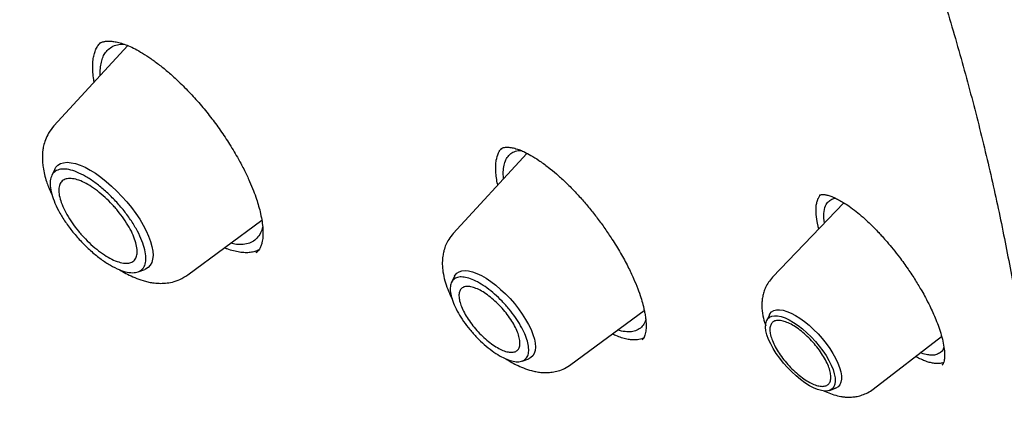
# Model space of a CAD drawing. Header units: millimetres. Extents: x 8 to 866, y 12 to 2084.
# Tile 15 of 100: x 688 to 705, y 784 to 790. Entities that reach past the tile are written whole.
import ezdxf

# ---------------------------------------------------------------- set-up
doc = ezdxf.new("R2010")
doc.units = ezdxf.units.MM

msp = doc.modelspace()

# ---------------------------------------------------------------- linework, layer by layer
at = {"color": 7, "linetype": 'Continuous', "lineweight": 30}
for p, q in [((690.035, 789.852), (688.794, 788.503)), ((696.739, 788.042), (695.501, 786.697)), ((688.809, 787.778), (688.756, 787.668)), ((701.654, 787.334), (701.656, 787.337)), ((702.06, 787.212), (700.864, 785.962)), ((691.04, 786.001), (692.285, 786.92)), ((701.735, 786.873), (701.728, 786.914)), ((692.189, 786.378), (692.186, 786.375)), ((692.205, 786.381), (692.19, 786.372)), ((690.206, 786.053), (690.32, 786.094)), ((695.523, 785.981), (695.472, 785.876)), ((697.477, 784.495), (698.709, 785.404)), ((700.812, 785.333), (700.765, 785.237)), ((702.552, 784.082), (703.703, 784.967)), ((696.658, 784.554), (696.768, 784.594)), ((703.716, 784.496), (703.711, 784.489)), ((701.82, 784.062), (701.92, 784.098))]:
    msp.add_line(p, q, dxfattribs=at)
at = {"color": 7, "linetype": 'Continuous', "lineweight": 30, "flags": 128}
for points in [[(688.809, 787.778), (688.827, 787.808), (688.862, 787.844), (688.905, 787.87), (688.957, 787.886), (689.016, 787.892), (689.083, 787.886), (689.156, 787.87), (689.234, 787.844), (689.317, 787.808), (689.403, 787.762), (689.492, 787.707), (689.582, 787.643), (689.673, 787.572), (689.763, 787.494), (689.852, 787.409), (689.937, 787.32), (690.019, 787.227), (690.097, 787.131), (690.168, 787.034), (690.234, 786.936), (690.292, 786.838), (690.342, 786.742), (690.384, 786.649), (690.417, 786.56), (690.44, 786.476), (690.454, 786.398), (690.458, 786.327), (690.452, 786.263), (690.437, 786.208), (690.411, 786.162), (690.377, 786.126), (690.334, 786.1), (690.32, 786.094)], [(695.523, 785.981), (695.531, 785.995), (695.56, 786.03), (695.598, 786.055), (695.644, 786.07), (695.698, 786.075), (695.758, 786.069), (695.825, 786.052), (695.897, 786.026), (695.973, 785.989), (696.052, 785.944), (696.133, 785.89), (696.215, 785.827), (696.296, 785.758), (696.376, 785.683), (696.454, 785.603), (696.527, 785.519), (696.596, 785.432), (696.66, 785.344), (696.716, 785.255), (696.766, 785.168), (696.807, 785.083), (696.839, 785.001), (696.863, 784.924), (696.877, 784.853), (696.881, 784.788), (696.876, 784.731), (696.861, 784.682), (696.837, 784.642), (696.803, 784.612), (696.768, 784.594)], [(700.812, 785.333), (700.82, 785.346), (700.847, 785.379), (700.884, 785.401), (700.929, 785.414), (700.981, 785.416), (701.04, 785.407), (701.105, 785.388), (701.174, 785.359), (701.248, 785.321)], [(701.482, 784.141), (701.408, 784.188), (701.334, 784.242), (701.259, 784.304), (701.185, 784.371), (701.114, 784.444), (701.046, 784.521), (700.983, 784.601), (700.925, 784.682), (700.875, 784.763), (700.832, 784.842), (700.797, 784.919), (700.77, 784.993), (700.753, 785.061), (700.746, 785.123), (700.748, 785.177), (700.759, 785.224), (700.78, 785.262), (700.81, 785.29), (700.849, 785.308), (700.896, 785.316), (700.949, 785.314), (701.009, 785.301), (701.074, 785.278), (701.144, 785.246), (701.216, 785.204), (701.291, 785.153), (701.366, 785.095), (701.44, 785.03), (701.513, 784.96), (701.582, 784.885), (701.648, 784.806), (701.708, 784.726), (701.762, 784.645), (701.81, 784.564), (701.849, 784.486), (701.879, 784.411), (701.901, 784.34), (701.913, 784.275), (701.916, 784.216), (701.909, 784.166), (701.893, 784.123), (701.867, 784.09), (701.833, 784.067), (701.79, 784.054), (701.74, 784.051), (701.683, 784.058), (701.621, 784.076), (701.553, 784.104), (701.482, 784.141)], [(701.248, 785.321), (701.323, 785.273), (701.4, 785.218), (701.477, 785.155), (701.553, 785.085), (701.627, 785.011), (701.697, 784.932), (701.763, 784.85), (701.823, 784.767), (701.876, 784.684), (701.922, 784.601), (701.96, 784.521), (701.989, 784.445), (702.009, 784.373), (702.02, 784.308), (702.021, 784.249), (702.012, 784.198), (701.993, 784.157), (701.965, 784.124), (701.929, 784.101), (701.92, 784.098)]]:
    msp.add_lwpolyline(points, dxfattribs=at)
at = {"color": 7, "linetype": 'Continuous', "lineweight": 30}
for points, knots in [([(717.036, 782.421), (717.094, 782.476), (717.207, 782.582), (717.345, 782.719), (717.46, 782.835), (717.565, 782.945), (717.668, 783.055), (717.767, 783.165), (717.866, 783.277), (717.966, 783.394), (718.071, 783.52), (718.184, 783.661), (718.304, 783.816), (718.428, 783.983), (718.54, 784.14), (718.639, 784.284), (718.724, 784.414), (718.807, 784.542), (718.887, 784.67), (718.962, 784.794), (719.03, 784.91), (719.085, 785.007), (719.13, 785.087), (719.171, 785.16), (719.215, 785.242), (719.265, 785.337), (719.32, 785.443), (719.376, 785.555), (719.437, 785.68), (719.502, 785.816), (719.569, 785.963), (719.634, 786.11), (719.695, 786.253), (719.75, 786.387), (719.797, 786.506), (719.834, 786.602), (719.863, 786.679), (719.887, 786.744), (719.913, 786.813), (719.942, 786.895), (719.976, 786.99), (720.013, 787.097), (720.051, 787.211), (720.089, 787.33), (720.128, 787.453), (720.166, 787.58), (720.203, 787.707), (720.236, 787.826), (720.265, 787.929), (720.287, 788.013), (720.305, 788.082), (720.321, 788.146), (720.339, 788.217), (720.359, 788.299), (720.381, 788.391), (720.412, 788.525), (720.451, 788.7), (720.495, 788.914), (720.537, 789.134), (720.577, 789.356), (720.614, 789.58), (720.648, 789.807), (720.677, 790.024), (720.702, 790.226), (720.723, 790.407), (720.74, 790.573), (720.755, 790.724), (720.768, 790.867), (720.78, 791.024), (720.793, 791.203), (720.806, 791.408), (720.818, 791.633), (720.829, 791.881), (720.835, 792.108), (720.839, 792.31), (720.841, 792.477), (720.842, 792.642), (720.842, 792.795), (720.84, 792.928), (720.839, 793.042), (720.837, 793.133), (720.836, 793.204), (720.834, 793.263), (720.833, 793.328), (720.831, 793.405), (720.828, 793.498), (720.823, 793.614), (720.818, 793.755), (720.81, 793.921), (720.8, 794.098), (720.784, 794.359), (720.76, 794.698), (720.724, 795.112), (720.686, 795.486), (720.648, 795.821), (720.611, 796.117), (720.573, 796.402), (720.535, 796.67), (720.498, 796.914), (720.464, 797.132), (720.435, 797.307), (720.412, 797.445), (720.394, 797.549), (720.378, 797.645), (720.36, 797.744), (720.34, 797.857), (720.315, 797.991), (720.287, 798.142), (720.255, 798.307), (720.205, 798.559), (720.136, 798.899), (720.042, 799.332), (719.938, 799.786), (719.822, 800.269), (719.691, 800.788), (719.57, 801.239), (719.467, 801.612), (719.387, 801.897), (719.302, 802.19), (719.214, 802.485), (719.12, 802.798), (719.021, 803.115), (718.922, 803.429), (718.83, 803.713), (718.746, 803.966), (718.681, 804.161), (718.633, 804.303), (718.602, 804.394), (718.578, 804.463), (718.562, 804.512), (718.548, 804.553), (718.531, 804.6), (718.505, 804.676), (718.467, 804.785), (718.415, 804.933), (718.352, 805.113), (718.276, 805.325), (718.188, 805.568), (718.087, 805.841), (717.974, 806.143), (717.852, 806.464), (717.701, 806.856), (717.526, 807.301), (717.328, 807.79), (717.137, 808.251), (716.956, 808.682), (716.794, 809.058), (716.653, 809.383), (716.532, 809.659), (716.417, 809.916), (716.309, 810.156), (716.184, 810.431), (716.035, 810.757), (715.853, 811.148), (715.654, 811.57), (715.436, 812.023), (715.2, 812.507), (714.958, 812.996), (714.71, 813.488), (714.459, 813.978), (714.193, 814.49), (713.919, 815.009), (713.644, 815.521), (713.377, 816.01), (713.112, 816.491), (712.85, 816.96), (712.591, 817.416), (712.346, 817.843), (712.115, 818.24), (711.905, 818.598), (711.716, 818.918), (711.542, 819.209), (711.369, 819.498), (711.188, 819.797), (710.973, 820.15), (710.719, 820.562), (710.425, 821.035), (710.099, 821.553), (709.739, 822.116), (709.345, 822.725), (708.927, 823.362), (708.495, 824.01), (707.947, 824.821), (707.284, 825.782), (706.502, 826.888), (705.722, 827.967), (704.945, 829.018), (704.097, 830.141), (703.168, 831.341), (702.149, 832.624), (701.11, 833.898), (700.053, 835.162), (698.985, 836.408), (697.907, 837.634), (696.821, 838.841), (695.72, 840.033), (694.663, 841.151), (693.651, 842.197), (692.689, 843.171), (691.718, 844.133), (690.741, 845.081), (689.757, 846.016), (688.779, 846.926), (687.799, 847.817), (686.812, 848.696), (685.799, 849.579), (684.76, 850.464), (683.844, 851.226), (683.067, 851.858), (682.448, 852.356), (681.852, 852.827), (681.283, 853.271), (680.739, 853.689), (680.232, 854.074), (679.759, 854.429), (679.315, 854.758), (678.88, 855.077), (678.442, 855.393), (678.078, 855.654), (677.788, 855.86), (677.576, 856.01), (677.361, 856.16), (677.145, 856.311), (676.923, 856.465), (676.672, 856.638), (676.379, 856.838), (676.037, 857.07), (675.659, 857.323), (675.261, 857.587), (674.846, 857.858), (674.417, 858.135), (673.96, 858.427), (673.475, 858.731), (672.961, 859.048), (672.421, 859.376), (671.853, 859.715), (671.467, 859.939), (671.269, 860.054)], [0, 0, 0, 0, 0.0032802, 0.0063884, 0.0092715, 0.0118205, 0.0140473, 0.0167212, 0.019258, 0.021891, 0.024848, 0.0280572, 0.0315544, 0.0352626, 0.039126, 0.0419593, 0.0447593, 0.0475158, 0.0502287, 0.0528915, 0.0553176, 0.0574217, 0.0588492, 0.0602418, 0.0618912, 0.063803, 0.0659745, 0.0682358, 0.0704859, 0.0733336, 0.0761633, 0.078975, 0.0817561, 0.0842889, 0.0864943, 0.0883723, 0.0896183, 0.0906937, 0.0919278, 0.0934088, 0.0951368, 0.0970956, 0.0991457, 0.1012546, 0.1034221, 0.1056484, 0.1079302, 0.1100319, 0.1118078, 0.1132581, 0.1143035, 0.115339, 0.1165468, 0.1179269, 0.1194792, 0.1212038, 0.1246486, 0.1282317, 0.1318229, 0.1354223, 0.1390297, 0.1426453, 0.1462384, 0.149309, 0.1521237, 0.1546827, 0.1569859, 0.1590896, 0.1613007, 0.1641574, 0.1672371, 0.1706002, 0.1742802, 0.1782771, 0.1806589, 0.1831405, 0.1856182, 0.1878244, 0.1897458, 0.1913822, 0.1927338, 0.1936408, 0.1943888, 0.1952826, 0.1963881, 0.1977054, 0.1992344, 0.2013083, 0.203676, 0.2062154, 0.2087244, 0.2145643, 0.2202157, 0.2256789, 0.2297328, 0.2336765, 0.2375069, 0.2410626, 0.2442536, 0.24708, 0.2495419, 0.2510709, 0.2524157, 0.2535761, 0.254768, 0.2562311, 0.257932, 0.2598946, 0.2620411, 0.2642155, 0.2694875, 0.2748929, 0.2804648, 0.2864069, 0.2927537, 0.299505, 0.3028281, 0.3062409, 0.3097436, 0.3133296, 0.3167869, 0.3208531, 0.3245455, 0.3278641, 0.3308091, 0.3333805, 0.3346601, 0.3357589, 0.336561, 0.337064, 0.3374338, 0.3379825, 0.3387174, 0.340059, 0.3417654, 0.3438366, 0.3462726, 0.3490733, 0.3521789, 0.3556363, 0.3593952, 0.3630973, 0.3689252, 0.3744073, 0.3795433, 0.3843335, 0.388778, 0.3920275, 0.3950638, 0.3978868, 0.4004965, 0.4029782, 0.4069154, 0.4111755, 0.4157584, 0.420664, 0.4258924, 0.4314434, 0.4364581, 0.4417099, 0.4471986, 0.4528541, 0.4583043, 0.4634947, 0.4684252, 0.4735487, 0.478358, 0.482853, 0.4870339, 0.4909007, 0.4941366, 0.4971143, 0.5000673, 0.5032061, 0.5065307, 0.5111653, 0.5161183, 0.5213899, 0.5273914, 0.5337584, 0.5404881, 0.5473115, 0.5540526, 0.5658853, 0.5774556, 0.5887637, 0.5998098, 0.6106084, 0.6242772, 0.6379451, 0.6516121, 0.6652785, 0.6789445, 0.6923664, 0.7057882, 0.7192102, 0.7326327, 0.7440221, 0.755412, 0.7668023, 0.7781929, 0.789584, 0.8010087, 0.8120113, 0.823275, 0.8347998, 0.8465859, 0.8586334, 0.8658795, 0.8728957, 0.8796153, 0.8860381, 0.8921642, 0.8979934, 0.9032177, 0.9081781, 0.9130184, 0.9179565, 0.9229944, 0.9253797, 0.9277867, 0.9302155, 0.9326661, 0.9351384, 0.9377537, 0.9412211, 0.945106, 0.9494085, 0.9541286, 0.9586961, 0.9635966, 0.9688303, 0.9743973, 0.9802976, 0.9865315, 0.9930989, 1, 1, 1, 1]), ([(633.026, 850.005), (633.084, 850.052), (633.225, 850.162), (633.455, 850.327), (633.717, 850.5), (633.986, 850.665), (634.262, 850.82), (634.546, 850.966), (634.837, 851.103), (635.136, 851.231), (635.442, 851.35), (635.755, 851.46), (636.075, 851.56), (636.402, 851.652), (636.736, 851.734), (637.077, 851.807), (637.425, 851.871), (637.78, 851.925), (638.141, 851.971), (638.509, 852.007), (638.884, 852.034), (639.264, 852.052), (639.652, 852.061), (640.045, 852.06), (640.445, 852.05), (640.851, 852.031), (641.264, 852.003), (641.682, 851.965), (642.106, 851.919), (642.536, 851.863), (642.971, 851.797), (643.413, 851.723), (643.859, 851.64), (644.312, 851.547), (644.769, 851.445), (645.232, 851.334), (645.7, 851.214), (646.173, 851.084), (646.651, 850.946), (647.133, 850.799), (647.621, 850.642), (648.113, 850.477), (648.609, 850.302), (649.11, 850.119), (649.614, 849.926), (650.124, 849.725), (650.637, 849.515), (651.153, 849.297), (651.674, 849.069), (652.198, 848.833), (652.726, 848.588), (653.257, 848.335), (653.792, 848.073), (654.329, 847.803), (654.87, 847.524), (655.413, 847.237), (655.96, 846.942), (656.509, 846.638), (657.06, 846.326), (657.614, 846.007), (658.17, 845.679), (658.728, 845.343), (659.288, 845), (659.85, 844.649), (660.414, 844.29), (660.979, 843.923), (661.546, 843.549), (662.114, 843.168), (662.683, 842.779), (663.253, 842.382), (663.825, 841.979), (664.397, 841.569), (664.97, 841.151), (665.543, 840.727), (666.117, 840.296), (666.691, 839.858), (667.265, 839.414), (667.839, 838.963), (668.414, 838.506), (668.987, 838.042), (669.561, 837.572), (670.134, 837.096), (670.706, 836.614), (671.278, 836.127), (671.849, 835.633), (672.418, 835.134), (672.987, 834.63), (673.554, 834.12), (674.12, 833.604), (674.684, 833.084), (675.247, 832.558), (675.807, 832.028), (676.366, 831.492), (676.923, 830.952), (677.477, 830.408), (678.029, 829.859), (678.579, 829.305), (679.126, 828.748), (679.671, 828.186), (680.213, 827.621), (680.751, 827.051), (681.287, 826.478), (681.819, 825.902), (682.348, 825.322), (682.874, 824.738), (683.396, 824.152), (683.915, 823.562), (684.429, 822.97), (684.94, 822.375), (685.447, 821.777), (685.949, 821.177), (686.448, 820.574), (686.942, 819.97), (687.431, 819.363), (687.916, 818.754), (688.396, 818.144), (688.872, 817.532), (689.342, 816.918), (689.807, 816.303), (690.268, 815.687), (690.723, 815.069), (691.172, 814.451), (691.617, 813.832), (692.055, 813.212), (692.488, 812.592), (692.915, 811.971), (693.337, 811.35), (693.752, 810.729), (694.162, 810.109), (694.565, 809.488), (694.962, 808.867), (695.353, 808.248), (695.737, 807.628), (696.115, 807.01), (696.486, 806.392), (696.851, 805.776), (697.209, 805.16), (697.56, 804.546), (697.904, 803.934), (698.241, 803.323), (698.571, 802.714), (698.894, 802.106), (699.21, 801.501), (699.519, 800.898), (699.82, 800.297), (700.114, 799.699), (700.4, 799.103), (700.679, 798.51), (700.95, 797.92), (701.213, 797.333), (701.469, 796.749), (701.717, 796.168), (701.957, 795.591), (702.189, 795.017), (702.413, 794.447), (702.63, 793.881), (702.838, 793.319), (703.038, 792.761), (703.23, 792.206), (703.414, 791.657), (703.59, 791.112), (703.757, 790.571), (703.916, 790.035), (704.067, 789.504), (704.209, 788.978), (704.343, 788.457), (704.469, 787.941), (704.586, 787.43), (704.695, 786.925), (704.795, 786.426), (704.887, 785.932), (704.971, 785.444), (705.045, 784.962), (705.112, 784.485), (705.169, 784.015), (705.219, 783.552), (705.259, 783.094), (705.292, 782.643), (705.315, 782.199), (705.33, 781.761), (705.337, 781.33), (705.335, 780.906), (705.324, 780.488), (705.305, 780.078), (705.278, 779.675), (705.242, 779.279), (705.197, 778.89), (705.144, 778.508), (705.083, 778.134), (705.013, 777.768), (704.934, 777.409), (704.848, 777.058), (704.753, 776.714), (704.649, 776.378), (704.538, 776.05), (704.418, 775.73), (704.289, 775.417), (704.152, 775.113), (704.007, 774.817), (703.854, 774.528), (703.693, 774.248), (703.523, 773.976), (703.345, 773.713), (703.159, 773.458), (702.964, 773.211), (702.761, 772.973), (702.598, 772.792), (702.499, 772.692), (702.473, 772.667)], [0, 0, 0, 0, 0.00357, 0.008516, 0.013459, 0.018399, 0.023335, 0.028267, 0.033195, 0.038117, 0.043035, 0.047947, 0.052854, 0.057756, 0.062654, 0.067546, 0.072435, 0.077319, 0.0822, 0.087078, 0.091953, 0.096825, 0.101695, 0.106563, 0.11143, 0.116295, 0.121159, 0.126022, 0.130884, 0.135746, 0.140607, 0.145468, 0.150328, 0.155189, 0.16005, 0.164911, 0.169772, 0.174633, 0.179494, 0.184356, 0.189218, 0.19408, 0.198943, 0.203806, 0.20867, 0.213533, 0.218398, 0.223263, 0.228128, 0.232993, 0.237859, 0.242726, 0.247592, 0.25246, 0.257327, 0.262195, 0.267063, 0.271932, 0.276801, 0.28167, 0.28654, 0.29141, 0.29628, 0.301151, 0.306022, 0.310893, 0.315764, 0.320636, 0.325507, 0.33038, 0.335252, 0.340124, 0.344997, 0.34987, 0.354743, 0.359616, 0.36449, 0.369363, 0.374237, 0.379111, 0.383985, 0.38886, 0.393734, 0.398608, 0.403483, 0.408358, 0.413232, 0.418107, 0.422982, 0.427857, 0.432733, 0.437608, 0.442483, 0.447358, 0.452234, 0.457109, 0.461985, 0.46686, 0.471736, 0.476612, 0.481487, 0.486363, 0.491239, 0.496114, 0.50099, 0.505866, 0.510742, 0.515617, 0.520493, 0.525369, 0.530244, 0.53512, 0.539996, 0.544871, 0.549747, 0.554622, 0.559498, 0.564373, 0.569248, 0.574123, 0.578999, 0.583874, 0.588749, 0.593623, 0.598498, 0.603373, 0.608247, 0.613122, 0.617996, 0.62287, 0.627745, 0.632618, 0.637492, 0.642366, 0.647239, 0.652113, 0.656986, 0.661859, 0.666731, 0.671604, 0.676476, 0.681348, 0.68622, 0.691091, 0.695963, 0.700834, 0.705705, 0.710575, 0.715445, 0.720315, 0.725185, 0.730054, 0.734923, 0.739792, 0.74466, 0.749528, 0.754395, 0.759262, 0.764129, 0.768995, 0.773861, 0.778727, 0.783592, 0.788457, 0.793321, 0.798185, 0.803048, 0.807911, 0.812774, 0.817636, 0.822497, 0.827359, 0.83222, 0.837081, 0.841941, 0.846802, 0.851662, 0.856522, 0.861382, 0.866242, 0.871103, 0.875963, 0.880825, 0.885686, 0.890549, 0.895413, 0.900277, 0.905144, 0.910012, 0.914882, 0.919754, 0.924629, 0.929507, 0.934389, 0.939274, 0.944163, 0.949056, 0.953955, 0.958858, 0.963766, 0.968679, 0.973598, 0.978521, 0.98345, 0.988383, 0.99332, 0.998261, 1, 1, 1, 1]), ([(689.471, 789.239), (689.468, 789.254), (689.457, 789.31), (689.447, 789.402), (689.443, 789.512), (689.45, 789.611), (689.466, 789.699), (689.491, 789.776), (689.525, 789.843), (689.555, 789.88), (689.57, 789.898)], [0, 0, 0, 0, 0.048407, 0.187447, 0.327945, 0.470438, 0.601172, 0.73271, 0.865921, 1, 1, 1, 1]), ([(689.564, 789.893), (689.574, 789.899), (689.593, 789.909), (689.621, 789.917), (689.645, 789.922), (689.667, 789.926), (689.691, 789.928), (689.716, 789.928), (689.747, 789.927), (689.782, 789.924), (689.82, 789.918), (689.875, 789.907), (689.949, 789.886), (690.049, 789.848), (690.159, 789.797), (690.284, 789.726), (690.422, 789.636), (690.568, 789.528), (690.717, 789.406), (690.882, 789.257), (691.061, 789.079), (691.249, 788.871), (691.426, 788.655), (691.592, 788.428), (691.749, 788.191), (691.884, 787.965), (691.994, 787.757), (692.078, 787.578), (692.145, 787.417), (692.195, 787.279), (692.235, 787.151), (692.267, 787.023), (692.291, 786.895), (692.302, 786.794), (692.304, 786.723), (692.304, 786.676), (692.302, 786.632), (692.297, 786.586), (692.287, 786.536), (692.271, 786.482), (692.246, 786.426), (692.219, 786.397), (692.205, 786.381)], [0, 0, 0, 0, 0.025377, 0.045799, 0.0612, 0.073552, 0.083092, 0.093755, 0.10555, 0.118436, 0.131319, 0.143729, 0.170815, 0.195947, 0.222837, 0.252081, 0.283469, 0.315125, 0.346724, 0.378207, 0.419766, 0.46048, 0.500319, 0.539641, 0.580323, 0.622702, 0.655587, 0.687735, 0.716564, 0.742054, 0.765285, 0.791353, 0.82084, 0.850207, 0.863985, 0.877166, 0.889754, 0.903449, 0.921291, 0.943322, 0.969542, 1, 1, 1, 1]), ([(689.688, 789.771), (689.712, 789.792), (689.761, 789.836), (689.855, 789.872), (689.93, 789.876), (689.967, 789.878)], [0, 0, 0, 0, 0.332054, 0.670684, 1, 1, 1, 1]), ([(689.573, 789.35), (689.572, 789.37), (689.57, 789.431), (689.578, 789.524), (689.601, 789.623), (689.636, 789.707), (689.671, 789.749), (689.688, 789.771)], [0, 0, 0, 0, 0.105546, 0.333856, 0.559038, 0.781087, 1, 1, 1, 1]), ([(688.794, 788.503), (688.762, 788.465), (688.704, 788.393), (688.65, 788.276), (688.62, 788.175), (688.606, 788.093), (688.6, 788.032), (688.599, 787.984), (688.599, 787.942), (688.602, 787.884), (688.611, 787.8), (688.633, 787.689), (688.666, 787.578), (688.704, 787.474), (688.733, 787.402), (688.755, 787.359), (688.758, 787.352)], [0, 0, 0, 0, 0.125558, 0.23119, 0.317001, 0.383465, 0.431209, 0.467481, 0.502714, 0.537066, 0.614057, 0.717474, 0.812971, 0.889257, 0.981787, 1, 1, 1, 1]), ([(696.224, 787.927), (696.235, 787.969), (696.25, 788.033), (696.284, 788.097), (696.306, 788.117), (696.316, 788.126)], [0, 0, 0, 0, 0.539595, 0.809559, 1, 1, 1, 1]), ([(696.294, 788.112), (696.305, 788.12), (696.325, 788.135), (696.358, 788.143), (696.389, 788.146), (696.417, 788.147), (696.452, 788.144), (696.49, 788.138), (696.531, 788.128), (696.578, 788.114), (696.632, 788.094), (696.706, 788.061), (696.808, 788.008), (696.942, 787.924), (697.087, 787.819), (697.234, 787.698), (697.374, 787.572), (697.514, 787.432), (697.653, 787.282), (697.79, 787.122), (697.921, 786.954), (698.048, 786.781), (698.18, 786.585), (698.312, 786.371), (698.433, 786.148), (698.528, 785.947), (698.599, 785.774), (698.65, 785.627), (698.681, 785.521), (698.702, 785.44), (698.716, 785.372), (698.73, 785.293), (698.739, 785.208), (698.742, 785.117), (698.736, 785.063), (698.732, 785.035)], [0, 0, 0, 0, 0.0393672, 0.0711108, 0.0951635, 0.1114363, 0.1296934, 0.1468523, 0.1637271, 0.1803393, 0.198335, 0.2192918, 0.2518869, 0.2898429, 0.3331553, 0.3688767, 0.405062, 0.4411786, 0.4772657, 0.5133653, 0.5494682, 0.5855504, 0.621584, 0.6695038, 0.7152951, 0.7568587, 0.7940662, 0.8270087, 0.85574, 0.8697397, 0.8876077, 0.9095834, 0.9356411, 0.9657702, 1, 1, 1, 1]), ([(696.35, 787.818), (696.358, 787.851), (696.373, 787.919), (696.419, 787.996), (696.472, 788.044), (696.523, 788.071), (696.566, 788.085), (696.603, 788.092), (696.626, 788.093), (696.633, 788.093)], [0, 0, 0, 0, 0.206104, 0.416287, 0.630547, 0.739261, 0.848995, 0.959747, 1, 1, 1, 1]), ([(696.25, 787.511), (696.249, 787.514), (696.238, 787.557), (696.226, 787.633), (696.214, 787.74), (696.213, 787.839), (696.22, 787.898), (696.224, 787.927)], [0, 0, 0, 0, 0.0181728, 0.2590138, 0.5016129, 0.7498228, 1, 1, 1, 1]), ([(696.347, 787.616), (696.344, 787.646), (696.337, 787.721), (696.345, 787.781), (696.35, 787.818)], [0, 0, 0, 0, 0.401321, 1, 1, 1, 1]), ([(701.597, 787.009), (701.596, 787.038), (701.592, 787.095), (701.597, 787.171), (701.611, 787.237), (701.63, 787.292), (701.649, 787.321), (701.658, 787.334)], [0, 0, 0, 0, 0.208872, 0.41936, 0.620772, 0.823585, 1, 1, 1, 1]), ([(701.654, 787.338), (701.66, 787.342), (701.671, 787.349), (701.691, 787.352), (701.713, 787.352), (701.739, 787.35), (701.764, 787.345), (701.792, 787.339), (701.822, 787.329), (701.863, 787.315), (701.911, 787.294), (701.975, 787.262), (702.055, 787.216), (702.154, 787.152), (702.265, 787.069), (702.377, 786.975), (702.48, 786.881), (702.569, 786.794), (702.642, 786.718), (702.713, 786.64), (702.794, 786.548), (702.891, 786.432), (703.01, 786.28), (703.137, 786.105), (703.244, 785.943), (703.319, 785.82), (703.376, 785.723), (703.438, 785.61), (703.5, 785.489), (703.558, 785.366), (703.609, 785.246), (703.658, 785.118), (703.701, 784.985), (703.735, 784.849), (703.745, 784.766), (703.751, 784.724)], [0, 0, 0, 0, 0.0448257, 0.0812171, 0.1091238, 0.1286307, 0.1443842, 0.1586358, 0.1771391, 0.1936109, 0.2141447, 0.2394512, 0.2695673, 0.3045162, 0.3441683, 0.3822468, 0.4153526, 0.443449, 0.4664992, 0.4847393, 0.5112514, 0.5439399, 0.579183, 0.6292245, 0.675708, 0.6975639, 0.7188736, 0.7459673, 0.7810258, 0.8087985, 0.8400652, 0.8748094, 0.9130237, 0.9547271, 1, 1, 1, 1]), ([(701.728, 786.914), (701.726, 786.967), (701.723, 787.075), (701.753, 787.165), (701.786, 787.216), (701.811, 787.242), (701.84, 787.264), (701.873, 787.279), (701.899, 787.288), (701.916, 787.289), (701.919, 787.29)], [0, 0, 0, 0, 0.257044, 0.521595, 0.611575, 0.702396, 0.794059, 0.886564, 0.979913, 1, 1, 1, 1]), ([(701.641, 786.775), (701.638, 786.787), (701.633, 786.808), (701.626, 786.836), (701.62, 786.861), (701.615, 786.885), (701.611, 786.91), (701.607, 786.934), (701.602, 786.968), (701.599, 786.993), (701.597, 787.009)], [0, 0, 0, 0, 0.1434437, 0.2450476, 0.3466516, 0.4482556, 0.5498596, 0.6622427, 0.7746258, 1, 1, 1, 1]), ([(692.299, 786.807), (692.289, 786.771), (692.267, 786.697), (692.225, 786.645), (692.204, 786.618)], [0, 0, 0, 0, 0.476116, 1, 1, 1, 1]), ([(695.501, 786.697), (695.474, 786.665), (695.426, 786.606), (695.375, 786.508), (695.345, 786.42), (695.329, 786.346), (695.321, 786.289), (695.317, 786.237), (695.316, 786.157), (695.326, 786.045), (695.356, 785.905), (695.405, 785.763), (695.447, 785.663), (695.475, 785.61), (695.48, 785.602)], [0, 0, 0, 0, 0.105615, 0.194671, 0.279828, 0.341997, 0.38769, 0.434241, 0.482768, 0.598873, 0.728431, 0.855801, 0.97796, 1, 1, 1, 1]), ([(692.204, 786.618), (692.179, 786.596), (692.129, 786.551), (692.029, 786.516), (691.92, 786.507), (691.829, 786.515), (691.777, 786.529), (691.762, 786.534)], [0, 0, 0, 0, 0.238095, 0.48162, 0.730627, 0.921073, 1, 1, 1, 1]), ([(692.245, 786.431), (692.242, 786.429), (692.221, 786.411), (692.169, 786.394), (692.093, 786.376), (692.006, 786.372), (691.912, 786.38), (691.811, 786.402), (691.726, 786.427), (691.673, 786.45), (691.658, 786.457)], [0, 0, 0, 0, 0.019614, 0.170167, 0.321775, 0.476671, 0.63269, 0.783555, 0.935463, 1, 1, 1, 1]), ([(689.892, 786.089), (689.901, 786.083), (689.946, 786.055), (690.032, 786.009), (690.156, 785.951), (690.27, 785.91), (690.371, 785.883), (690.459, 785.867), (690.56, 785.858), (690.672, 785.861), (690.79, 785.88), (690.918, 785.922), (690.998, 785.974), (691.04, 786.001)], [0, 0, 0, 0, 0.024959, 0.118689, 0.224668, 0.344896, 0.410796, 0.482433, 0.574089, 0.658868, 0.757982, 0.871721, 1, 1, 1, 1]), ([(700.864, 785.962), (700.84, 785.934), (700.795, 785.882), (700.747, 785.796), (700.716, 785.715), (700.696, 785.636), (700.686, 785.564), (700.682, 785.498), (700.685, 785.403), (700.702, 785.284), (700.735, 785.188), (700.749, 785.146)], [0, 0, 0, 0, 0.126436, 0.239066, 0.337764, 0.422682, 0.515058, 0.585616, 0.650783, 0.847362, 1, 1, 1, 1]), ([(698.733, 785.252), (698.731, 785.241), (698.719, 785.195), (698.678, 785.136), (698.609, 785.078), (698.521, 785.046), (698.416, 785.043), (698.33, 785.055), (698.276, 785.075), (698.267, 785.078)], [0, 0, 0, 0, 0.054859, 0.233297, 0.41496, 0.599901, 0.778576, 0.961689, 1, 1, 1, 1]), ([(698.732, 785.035), (698.725, 785.005), (698.71, 784.944), (698.685, 784.917), (698.672, 784.904)], [0, 0, 0, 0, 0.492078, 1, 1, 1, 1]), ([(698.7, 784.942), (698.697, 784.94), (698.666, 784.923), (698.595, 784.908), (698.494, 784.907), (698.395, 784.925), (698.304, 784.952), (698.231, 784.981), (698.185, 785.003), (698.174, 785.009)], [0, 0, 0, 0, 0.027896, 0.255484, 0.486694, 0.643406, 0.794612, 0.94692, 1, 1, 1, 1]), ([(703.741, 784.786), (703.738, 784.775), (703.727, 784.736), (703.684, 784.696), (703.622, 784.661), (703.548, 784.65), (703.464, 784.659), (703.397, 784.674), (703.356, 784.693), (703.351, 784.696)], [0, 0, 0, 0, 0.071073, 0.261054, 0.454721, 0.621147, 0.790944, 0.975589, 1, 1, 1, 1]), ([(703.751, 784.724), (703.753, 784.691), (703.756, 784.624), (703.746, 784.557), (703.732, 784.51), (703.718, 784.494), (703.711, 784.486)], [0, 0, 0, 0, 0.246051, 0.494635, 0.745907, 1, 1, 1, 1]), ([(696.385, 784.592), (696.409, 784.577), (696.467, 784.54), (696.564, 784.488), (696.683, 784.434), (696.794, 784.397), (696.892, 784.375), (696.977, 784.362), (697.07, 784.359), (697.169, 784.367), (697.268, 784.389), (697.376, 784.428), (697.442, 784.472), (697.477, 784.495)], [0, 0, 0, 0, 0.068384, 0.163121, 0.270697, 0.393669, 0.461433, 0.535244, 0.624299, 0.702657, 0.791332, 0.890482, 1, 1, 1, 1]), ([(703.736, 784.53), (703.727, 784.526), (703.701, 784.516), (703.65, 784.51), (703.586, 784.513), (703.515, 784.526), (703.441, 784.549), (703.36, 784.583), (703.301, 784.611), (703.269, 784.63), (703.267, 784.631)], [0, 0, 0, 0, 0.080787, 0.234041, 0.388467, 0.535695, 0.683937, 0.8353, 0.987712, 1, 1, 1, 1]), ([(701.725, 784.057), (701.743, 784.048), (701.799, 784.02), (701.894, 783.986), (701.991, 783.962), (702.07, 783.951), (702.136, 783.947), (702.209, 783.95), (702.29, 783.961), (702.374, 783.984), (702.465, 784.022), (702.522, 784.061), (702.552, 784.082)], [0, 0, 0, 0, 0.067466, 0.209785, 0.351734, 0.418448, 0.488601, 0.580316, 0.664629, 0.762626, 0.874458, 1, 1, 1, 1])]:
    msp.add_open_spline(points, degree=3, knots=knots, dxfattribs=at)
for points in [[(690.312, 786.46), (690.323, 786.412), (690.344, 786.318), (690.337, 786.204), (690.301, 786.116), (690.236, 786.059), (690.143, 786.034), (690.027, 786.042), (689.892, 786.085), (689.743, 786.158), (689.587, 786.261), (689.428, 786.388), (689.273, 786.536), (689.128, 786.698), (688.999, 786.868), (688.891, 787.039), (688.807, 787.205), (688.751, 787.361), (688.725, 787.498), (688.731, 787.613), (688.767, 787.701), (688.833, 787.759), (688.925, 787.784), (689.041, 787.775), (689.176, 787.733), (689.325, 787.659), (689.482, 787.556), (689.64, 787.429), (689.795, 787.281), (689.94, 787.12), (690.069, 786.95), (690.177, 786.778), (690.262, 786.611), (690.295, 786.51), (690.312, 786.46)], [(690.17, 786.541), (690.179, 786.503), (690.197, 786.426), (690.191, 786.332), (690.162, 786.26), (690.108, 786.213), (690.032, 786.193), (689.937, 786.2), (689.827, 786.234), (689.705, 786.295), (689.577, 786.379), (689.447, 786.483), (689.321, 786.604), (689.202, 786.736), (689.097, 786.875), (689.008, 787.015), (688.939, 787.152), (688.894, 787.278), (688.873, 787.391), (688.877, 787.485), (688.906, 787.557), (688.96, 787.604), (689.036, 787.624), (689.131, 787.617), (689.241, 787.583), (689.363, 787.523), (689.491, 787.439), (689.621, 787.334), (689.748, 787.214), (689.866, 787.081), (689.972, 786.942), (690.06, 786.802), (690.13, 786.665), (690.157, 786.583), (690.17, 786.541)], [(696.745, 784.887), (696.754, 784.849), (696.771, 784.772), (696.766, 784.678), (696.737, 784.606), (696.683, 784.559), (696.607, 784.539), (696.512, 784.546), (696.402, 784.58), (696.28, 784.641), (696.152, 784.725), (696.022, 784.829), (695.895, 784.95), (695.777, 785.082), (695.671, 785.221), (695.583, 785.361), (695.514, 785.498), (695.468, 785.624), (695.447, 785.737), (695.452, 785.831), (695.481, 785.903), (695.535, 785.95), (695.611, 785.971), (695.706, 785.963), (695.816, 785.929), (695.938, 785.869), (696.066, 785.785), (696.196, 785.68), (696.322, 785.56), (696.441, 785.427), (696.546, 785.288), (696.635, 785.148), (696.705, 785.011), (696.732, 784.929), (696.745, 784.887)], [(696.241, 784.78), (696.208, 784.801), (696.142, 784.842), (696.041, 784.924), (695.943, 785.017), (695.851, 785.12), (695.769, 785.229), (695.699, 785.338), (695.646, 785.444), (695.611, 785.542), (695.594, 785.63), (695.598, 785.703), (695.621, 785.759), (695.662, 785.796), (695.721, 785.811), (695.795, 785.806), (695.881, 785.779), (695.976, 785.732), (696.075, 785.667), (696.176, 785.586), (696.275, 785.492), (696.367, 785.389), (696.449, 785.281), (696.518, 785.172), (696.571, 785.066), (696.607, 784.967), (696.623, 784.879), (696.62, 784.806), (696.597, 784.75), (696.555, 784.714), (696.496, 784.698), (696.422, 784.704), (696.337, 784.729), (696.273, 784.763), (696.241, 784.78)], [(701.826, 784.398), (701.833, 784.368), (701.846, 784.308), (701.842, 784.235), (701.819, 784.179), (701.777, 784.143), (701.718, 784.127), (701.644, 784.132), (701.559, 784.159), (701.464, 784.206), (701.364, 784.271), (701.263, 784.353), (701.165, 784.446), (701.073, 784.549), (700.991, 784.657), (700.922, 784.767), (700.868, 784.873), (700.833, 784.971), (700.816, 785.059), (700.82, 785.132), (700.843, 785.188), (700.884, 785.225), (700.943, 785.24), (701.017, 785.235), (701.103, 785.208), (701.198, 785.161), (701.297, 785.096), (701.398, 785.015), (701.497, 784.921), (701.589, 784.818), (701.671, 784.71), (701.74, 784.601), (701.794, 784.494), (701.815, 784.43), (701.826, 784.398)]]:
    msp.add_open_spline(points, degree=3, dxfattribs=at)

doc.saveas('drawing.dxf')
